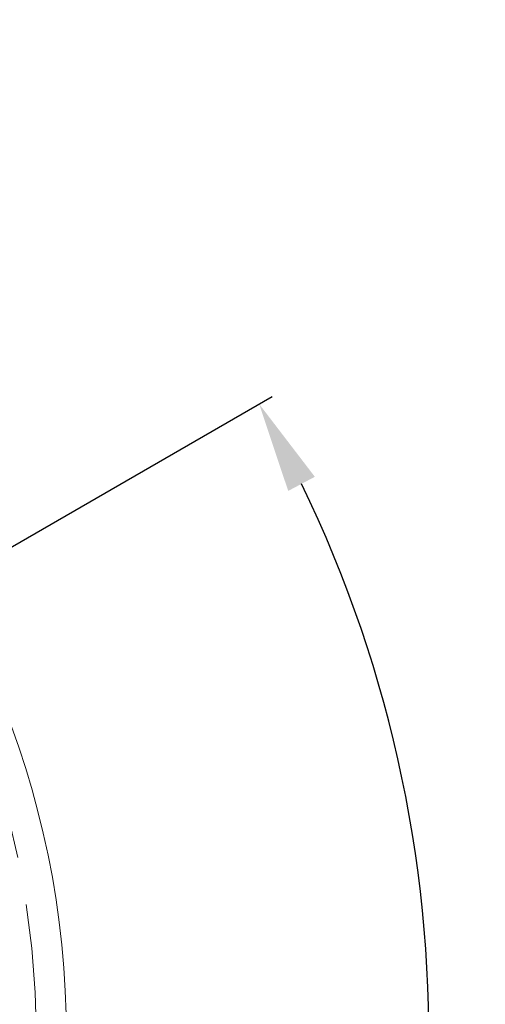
# Model space of a CAD drawing. Header units: millimetres. Extents: x -201 to 202, y 143 to 428.
# Tile 28 of 33: x 123 to 139, y 325 to 358. Entities that reach past the tile are written whole.
import ezdxf

# ---------------------------------------------------------------- set-up
doc = ezdxf.new("R2010")
doc.units = ezdxf.units.MM
doc.header["$LTSCALE"] = 0.25
doc.linetypes.add('CENTER', pattern=[50.8, 31.75, -6.35, 6.35, -6.35])
for name, color, linetype, lineweight in [('BASE', 7, 'Continuous', 20), ('CENTER', 1, 'CENTER', 9), ('DIMENSION', 6, 'Continuous', 9)]:
    doc.layers.add(name, color=color, linetype=linetype, lineweight=lineweight)
doc.styles.add('VS Standard', font='msgothic.ttc', dxfattribs={"height": 3})
doc.dimstyles.new('VS Standard x0.5', dxfattribs={"dimtxt": 3, "dimasz": 3, "dimexe": 0.5, "dimexo": 0.8, "dimgap": 0.5, "dimtad": 3, "dimlfac": 2, "dimrnd": 0.0001, "dimzin": 9, "dimdsep": 46, "dimtxsty": 'VS Standard', "dimcen": 0, "dimaunit": 1, "dimadec": 0, "dimazin": 2, "dimtfac": 1, "dimtmove": 0, "dimatfit": 3, "dimfxl": 1, "dimtolj": 1, "dimtzin": 0, "dimarcsym": 0})

# ---------------------------------------------------------------- blocks, each defined once
blk = doc.blocks.new('*D310')
at = {"layer": 'Defpoints', "color": 0}
for p in [(94.818, 358.128), (120.366, 339.128), (119.5, 338.628), (121.825, 292.192), (94.818, 290.628)]:
    blk.add_point(p, dxfattribs=at)
at = {"layer": 'DIMENSION', "color": 0, "lineweight": -2}
for p, q in [((121.058, 339.528), (131.637, 345.636)), ((94.818, 289.828), (94.818, 281.862))]:
    blk.add_line(p, q, dxfattribs=at)
blk.add_arc((94.818, 324.378), 42.015, 274.0919, 25.9081, dxfattribs=at)
at = {"layer": 'DIMENSION', "color": 0}
for points in [[(133.052, 342.97), (132.169, 342.501), (131.204, 345.386)], [(97.798, 282.969), (97.834, 281.97), (94.818, 282.362)]]:
    blk.add_solid(points, dxfattribs=at)
at = {"layer": 'DIMENSION', "color": 0, "insert": (129.426, 304.397), "char_height": 3, "attachment_point": 5, "rotation": 60, "style": 'VS Standard'}
blk.add_mtext('\\A1;120%%d', dxfattribs=at)

msp = doc.modelspace()

# ---------------------------------------------------------------- linework, layer by layer
at = {"layer": 'BASE'}
msp.add_circle((94.8179, 324.3778), 30, dxfattribs=at)
at = {"layer": 'CENTER'}
msp.add_circle((94.8179, 324.3778), 29, dxfattribs=at)

# ---------------------------------------------------------------- dimensions: what is measured, and where the dimension line sits
at = {"layer": 'DIMENSION'}
dim = msp.add_angular_dim_2l(base=(121.8248, 292.1922), line1=((120.3656, 339.1278), (119.4996, 338.6278)), line2=((94.8179, 358.1278), (94.8179, 290.6278)), dimstyle='VS Standard x0.5', dxfattribs=at)
dim.commit()
dim.dimension.update_dxf_attribs({"geometry": '*D310', "text_midpoint": (129.4261, 304.3968)})

doc.saveas('drawing.dxf')
